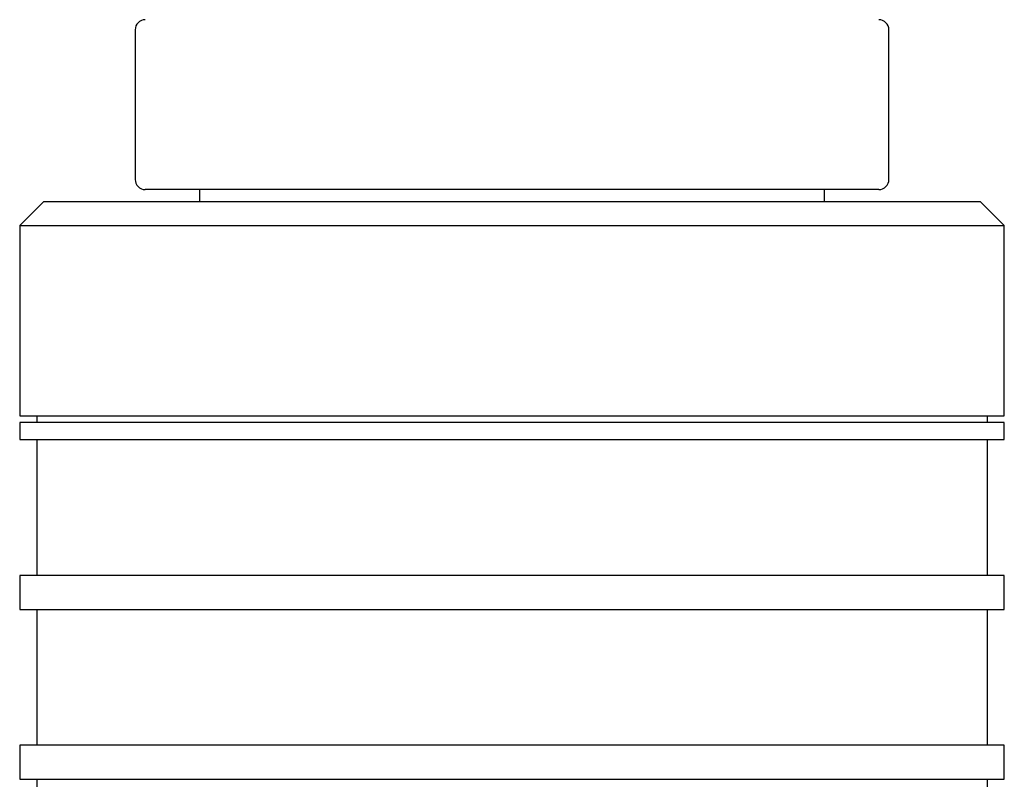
# Model space of a CAD drawing. Header units: millimetres. Extents: x 8 to 968, y 12 to 1099.
# Tile 34 of 73: x 83 to 112, y 720 to 742. Entities that reach past the tile are written whole.
import ezdxf

# ---------------------------------------------------------------- set-up
doc = ezdxf.new("R2010")
doc.units = ezdxf.units.MM

msp = doc.modelspace()

# ---------------------------------------------------------------- linework, layer by layer
at = {"color": 7, "linetype": 'Continuous', "lineweight": 30}
for p, q in [((86.746, 742.08), (86.746, 737.68)), ((108.946, 737.68), (108.946, 742.08)), ((108.646, 737.38), (87.046, 737.38)), ((88.646, 737.38), (88.646, 737.018)), ((107.046, 737.018), (107.046, 737.38)), ((84.046, 737.018), (83.346, 736.318)), ((111.646, 737.018), (84.046, 737.018)), ((112.346, 736.318), (111.646, 737.018)), ((83.346, 736.318), (83.346, 730.718)), ((83.346, 736.318), (112.346, 736.318)), ((112.346, 730.718), (112.346, 736.318)), ((83.346, 730.718), (112.346, 730.718)), ((83.346, 730.518), (83.346, 730.018)), ((112.346, 730.518), (83.346, 730.518)), ((83.846, 730.718), (83.846, 730.518)), ((111.846, 730.518), (111.846, 730.718)), ((112.346, 730.018), (112.346, 730.518)), ((83.346, 730.018), (112.346, 730.018)), ((83.846, 730.018), (83.846, 726.018)), ((111.846, 726.018), (111.846, 730.018)), ((83.346, 726.018), (83.346, 725.018)), ((112.346, 726.018), (83.346, 726.018)), ((112.346, 725.018), (112.346, 726.018)), ((83.346, 725.018), (112.346, 725.018)), ((83.846, 725.018), (83.846, 721.018)), ((111.846, 721.018), (111.846, 725.018)), ((83.346, 721.018), (83.346, 720.018)), ((112.346, 721.018), (83.346, 721.018)), ((112.346, 720.018), (112.346, 721.018)), ((83.346, 720.018), (112.346, 720.018)), ((83.846, 720.018), (83.846, 719.018)), ((111.846, 719.018), (111.846, 720.018))]:
    msp.add_line(p, q, dxfattribs=at)
for centre, start, end in [((87.046, 742.08), 90, 180), ((108.646, 742.08), 0, 90), ((87.046, 737.68), 180, 270), ((108.646, 737.68), 270, 0)]:
    msp.add_arc(centre, 0.3, start, end, dxfattribs=at)

doc.saveas('drawing.dxf')
